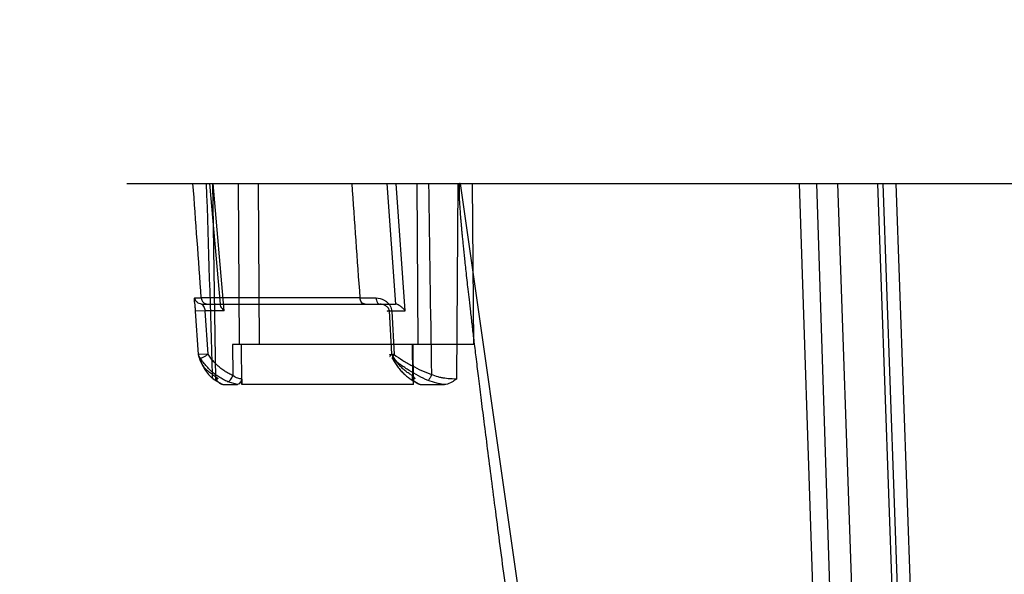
# Model space of a CAD drawing. Header units: millimetres. Extents: x 0 to 297, y 0 to 210.
# Tile 183 of 256: x 56.206 to 56.573, y 158.98 to 159.187. Entities that reach past the tile are written whole.
import ezdxf

# ---------------------------------------------------------------- set-up
doc = ezdxf.new("R2010")
doc.units = ezdxf.units.MM
doc.header["$LTSCALE"] = 16.335
doc.layers.get('0').update_dxf_attribs({"linetype": 'CONTINUOUS'})
doc.layers.add('AXES_REF', color=7, linetype='CONTINUOUS')
doc.layers.add('INTFCLR_144815', color=7, linetype='CONTINUOUS')

msp = doc.modelspace()

# ---------------------------------------------------------------- linework, layer by layer
at = {"color": 7, "linetype": 'Continuous'}
for radius in [4.84791, 4.8475, 4.81646]:
    msp.add_circle((57.44573, 154.95648), radius, dxfattribs=at)
msp.add_arc((57.44573, 154.95648), 4.8, 278.27713, 261.72287, dxfattribs=at)
at = {"layer": 'AXES_REF', "color": 9, "linetype": 'Continuous'}
msp.add_circle((57.44573, 154.95648), 4.42226, dxfattribs=at)
at = {"layer": 'INTFCLR_144815', "color": 6, "linetype": 'Continuous'}
for p, q in [((56.24575, 159.12571), (57.12543, 159.12571)), ((56.27601, 159.06204), (56.27493, 159.07821)), ((56.34452, 159.06204), (56.34362, 159.07821)), ((56.37505, 159.06571), (56.28518, 159.06571)), ((56.28147, 159.05071), (56.28695, 159.05071)), ((56.28857, 159.05278), (56.28859, 159.05071)), ((56.35254, 159.05071), (56.35251, 159.05071)), ((56.35254, 159.05071), (56.35253, 159.05278)), ((56.35508, 159.05071), (56.36412, 159.05071))]:
    msp.add_line(p, q, dxfattribs=at)
at = {"layer": 'INTFCLR_144815', "color": 9, "linetype": 'Continuous'}
for p, q in [((56.28062, 159.08072), (56.27674, 159.12571)), ((56.27892, 159.05278), (56.2778, 159.12571)), ((56.28205, 159.07821), (56.27796, 159.12571)), ((56.28719, 159.12571), (56.28767, 159.06571)), ((56.29466, 159.12571), (56.29513, 159.06571)), ((56.3426, 159.12571), (56.34583, 159.08072)), ((56.34955, 159.07821), (56.34614, 159.12571)), ((56.35383, 159.12571), (56.35423, 159.06571)), ((56.36916, 159.12571), (56.36863, 159.05278)), ((56.37001, 159.12571), (56.46068, 158.49175)), ((56.37505, 159.06571), (56.37465, 159.12571)), ((56.49634, 159.12571), (56.50928, 158.7363)), ((56.50279, 159.12571), (56.51533, 158.73643)), ((56.51059, 159.12571), (56.52421, 158.73578)), ((56.52559, 159.12571), (56.53919, 158.7363)), ((56.54173, 158.73563), (56.5276, 159.12571)), ((56.53239, 159.12571), (56.5462, 158.73627)), ((56.27113, 159.08303), (56.27347, 159.083)), ((56.33262, 159.083), (56.27347, 159.083)), ((56.2736, 159.08071), (56.34584, 159.08071)), ((56.27493, 159.07821), (56.27139, 159.07806)), ((56.27247, 159.06189), (56.27139, 159.07806)), ((56.28205, 159.07821), (56.27493, 159.07821)), ((56.34362, 159.07821), (56.34955, 159.07821)), ((56.3445, 159.07806), (56.34536, 159.06189)), ((56.28518, 159.06571), (56.28527, 159.0541)), ((56.28861, 159.05071), (56.28849, 159.06571)), ((56.35215, 159.06571), (56.35223, 159.0541)), ((56.35241, 159.06571), (56.35251, 159.05071)), ((56.27601, 159.06204), (56.27247, 159.06189)), ((56.34463, 159.06059), (56.34536, 159.06189)), ((56.27879, 159.05227), (56.28147, 159.05071)), ((56.28695, 159.05071), (56.28339, 159.05177)), ((56.35251, 159.05071), (56.28861, 159.05071)), ((56.35319, 159.05177), (56.35508, 159.05071))]:
    msp.add_line(p, q, dxfattribs=at)
for centre, radius, start, end in [((47.08174, 158.44199), 9.21406, 3.98925, 4.255525), ((28.2764, 158.21233), 28.01397, 1.722695, 1.86843), ((62.67134, 159.54937), 6.35586, 183.821948, 184.207914), ((74.3053, 159.36342), 17.94865, 180.758821, 180.986196), ((56.3277, 161.37242), 2.28943, 270.12301, 270.27481)]:
    msp.add_arc(centre, radius, start, end, dxfattribs=at)
at = {"layer": 'INTFCLR_144815', "color": 7, "linetype": 'Continuous'}
msp.add_open_spline([(56.37001, 159.12571), (56.36961, 159.12572), (56.36966, 159.1244), (56.36955, 159.12338), (56.36958, 159.12201), (56.36962, 159.12062), (56.36969, 159.11914), (56.36978, 159.11756), (56.3699, 159.11585), (56.37002, 159.11424), (56.37014, 159.11276), (56.37025, 159.11148), (56.37037, 159.11008), (56.37051, 159.10856), (56.37066, 159.10691), (56.37084, 159.10511), (56.37103, 159.10311), (56.37126, 159.1009), (56.37151, 159.0985), (56.37178, 159.09587), (56.37211, 159.09288), (56.37247, 159.08962), (56.37287, 159.08607), (56.37331, 159.08214), (56.37383, 159.07765), (56.37442, 159.07266), (56.37509, 159.06705), (56.37585, 159.06079), (56.37673, 159.05363), (56.37773, 159.04561), (56.37886, 159.03654), (56.38016, 159.02637), (56.38159, 159.01524), (56.38315, 159.00317), (56.38482, 158.99036), (56.38662, 158.97672), (56.38851, 158.96246), (56.39048, 158.94761), (56.39254, 158.93225), (56.39469, 158.91629), (56.39694, 158.8996), (56.39929, 158.8823), (56.4017, 158.86463), (56.40415, 158.84665), (56.40668, 158.82821), (56.40932, 158.80902), (56.41111, 158.79598), (56.41203, 158.7893)], degree=3, knots=[0, 0, 0, 0, 0.003489, 0.00718, 0.010984, 0.015031, 0.019669, 0.023979, 0.029077, 0.034787, 0.038309, 0.042226, 0.046154, 0.050671, 0.055724, 0.060831, 0.066703, 0.073481, 0.080456, 0.088064, 0.096867, 0.107081, 0.116999, 0.128518, 0.142005, 0.157012, 0.172982, 0.191934, 0.212833, 0.236717, 0.26347, 0.2936, 0.327385, 0.362729, 0.401297, 0.441624, 0.484382, 0.528534, 0.574128, 0.621357, 0.671019, 0.723057, 0.775707, 0.828736, 0.883545, 0.940362, 1, 1, 1, 1], dxfattribs=at)
at = {"layer": 'INTFCLR_144815', "color": 9, "linetype": 'Continuous'}
for points, knots in [([(56.27139, 159.07806), (56.27137, 159.0784), (56.27131, 159.07921), (56.27116, 159.08038), (56.27103, 159.08164), (56.2709, 159.08233), (56.27099, 159.08303), (56.27113, 159.08303)], [0, 0, 0, 0, 0.203569, 0.483981, 0.713903, 0.919793, 1, 1, 1, 1]), ([(56.2736, 159.08071), (56.273, 159.08071), (56.27174, 159.0812), (56.27117, 159.08242), (56.27113, 159.08303)], [0, 0, 0, 0, 0.498507, 1, 1, 1, 1]), ([(56.27347, 159.083), (56.27352, 159.08241), (56.27398, 159.08125), (56.27515, 159.08071), (56.27571, 159.08071)], [0, 0, 0, 0, 0.518368, 1, 1, 1, 1]), ([(56.33453, 159.08071), (56.33405, 159.08071), (56.33299, 159.08133), (56.33266, 159.08243), (56.33262, 159.083)], [0, 0, 0, 0, 0.455538, 1, 1, 1, 1]), ([(56.33868, 159.08303), (56.3397, 159.08303), (56.34109, 159.08261), (56.34252, 159.08165), (56.34329, 159.08091), (56.34412, 159.07978), (56.34446, 159.07874), (56.3445, 159.07806)], [0, 0, 0, 0, 0.367171, 0.49541, 0.622934, 0.750706, 1, 1, 1, 1]), ([(56.33868, 159.08303), (56.3387, 159.08273), (56.33879, 159.08188), (56.33937, 159.08071), (56.33999, 159.08071)], [0, 0, 0, 0, 0.318547, 1, 1, 1, 1]), ([(56.2736, 159.08071), (56.27372, 159.08071), (56.27399, 159.08033), (56.27455, 159.07963), (56.27486, 159.07878), (56.27493, 159.07821)], [0, 0, 0, 0, 0.12976, 0.406106, 1, 1, 1, 1]), ([(56.34362, 159.07821), (56.34357, 159.07867), (56.34309, 159.07947), (56.34181, 159.08037), (56.34069, 159.08071), (56.33999, 159.08071)], [0, 0, 0, 0, 0.29032, 0.551496, 1, 1, 1, 1]), ([(56.3445, 159.07806), (56.34432, 159.07805), (56.34385, 159.07803), (56.34212, 159.078), (56.34334, 159.07819), (56.34362, 159.07821)], [0, 0, 0, 0, 0.202507, 0.666322, 1, 1, 1, 1]), ([(56.27771, 159.05449), (56.27733, 159.05471), (56.27662, 159.05517), (56.27537, 159.05621), (56.2741, 159.05769), (56.27303, 159.05971), (56.27261, 159.06115), (56.27247, 159.06189)], [0, 0, 0, 0, 0.138706, 0.271331, 0.520672, 0.759735, 1, 1, 1, 1]), ([(56.2731, 159.06059), (56.2735, 159.0606), (56.27454, 159.06106), (56.27547, 159.06162), (56.27601, 159.06204)], [0, 0, 0, 0, 0.36915, 1, 1, 1, 1]), ([(56.2731, 159.06059), (56.27329, 159.05977), (56.27379, 159.05816), (56.27497, 159.0559), (56.27633, 159.05422), (56.27765, 159.05304), (56.2784, 159.05251), (56.27879, 159.05227)], [0, 0, 0, 0, 0.244822, 0.487043, 0.735739, 0.865788, 1, 1, 1, 1]), ([(56.34536, 159.06189), (56.34481, 159.06187), (56.3429, 159.06176), (56.34424, 159.06202), (56.34452, 159.06204)], [0, 0, 0, 0, 0.666481, 1, 1, 1, 1]), ([(56.35223, 159.0541), (56.35179, 159.05433), (56.35091, 159.05483), (56.34966, 159.05572), (56.34848, 159.05675), (56.34736, 159.05791), (56.34632, 159.05918), (56.34536, 159.06056), (56.34479, 159.06154), (56.34452, 159.06204)], [0, 0, 0, 0, 0.13333, 0.269479, 0.4089, 0.551747, 0.697958, 0.847397, 1, 1, 1, 1]), ([(56.35803, 159.05227), (56.35681, 159.05277), (56.35442, 159.0539), (56.35156, 159.05556), (56.34935, 159.05701), (56.34719, 159.05853), (56.34563, 159.05975), (56.34463, 159.06059)], [0, 0, 0, 0, 0.24967, 0.500011, 0.625913, 0.751557, 1, 1, 1, 1]), ([(56.34536, 159.06189), (56.34642, 159.06113), (56.34805, 159.06005), (56.3503, 159.05869), (56.35262, 159.0574), (56.35559, 159.05593), (56.35806, 159.05494), (56.35931, 159.05449)], [0, 0, 0, 0, 0.246444, 0.371597, 0.497352, 0.748401, 1, 1, 1, 1]), ([(56.27879, 159.05227), (56.27839, 159.05237), (56.27762, 159.05304), (56.27761, 159.05402), (56.27771, 159.05449)], [0, 0, 0, 0, 0.461114, 1, 1, 1, 1]), ([(56.27771, 159.05449), (56.27793, 159.05432), (56.27833, 159.054), (56.27887, 159.0536), (56.27929, 159.0533), (56.27953, 159.05311), (56.27971, 159.05292), (56.27954, 159.05278), (56.27928, 159.05279), (56.27906, 159.05277), (56.27892, 159.05278)], [0, 0, 0, 0, 0.257378, 0.463382, 0.616219, 0.714549, 0.7643, 0.799948, 0.875711, 1, 1, 1, 1]), ([(56.28339, 159.05177), (56.28379, 159.05176), (56.28462, 159.05264), (56.28506, 159.05351), (56.28527, 159.0541)], [0, 0, 0, 0, 0.390085, 1, 1, 1, 1]), ([(56.28857, 159.05278), (56.28809, 159.05278), (56.2869, 159.05305), (56.28581, 159.05363), (56.28527, 159.0541)], [0, 0, 0, 0, 0.405787, 1, 1, 1, 1]), ([(56.35223, 159.0541), (56.35211, 159.05369), (56.35201, 159.05295), (56.35239, 159.05198), (56.35295, 159.05177), (56.35319, 159.05177)], [0, 0, 0, 0, 0.442967, 0.748897, 1, 1, 1, 1]), ([(56.35223, 159.0541), (56.35243, 159.05389), (56.35268, 159.05356), (56.35316, 159.05316), (56.35297, 159.05272), (56.35268, 159.05278), (56.35253, 159.05278)], [0, 0, 0, 0, 0.416467, 0.658155, 0.772116, 1, 1, 1, 1]), ([(56.35931, 159.05449), (56.35922, 159.05424), (56.35897, 159.05365), (56.35856, 159.0529), (56.35822, 159.05239), (56.35803, 159.05227)], [0, 0, 0, 0, 0.311887, 0.743582, 1, 1, 1, 1]), ([(56.36863, 159.05278), (56.36759, 159.05277), (56.36614, 159.05283), (56.36429, 159.05304), (56.36304, 159.05325), (56.36134, 159.05365), (56.3601, 159.0541), (56.35931, 159.05449)], [0, 0, 0, 0, 0.326262, 0.454305, 0.586758, 0.72382, 1, 1, 1, 1]), ([(56.36412, 159.05071), (56.36375, 159.05077), (56.36281, 159.05091), (56.36075, 159.05132), (56.35909, 159.05183), (56.35803, 159.05227)], [0, 0, 0, 0, 0.180072, 0.452234, 1, 1, 1, 1])]:
    msp.add_open_spline(points, degree=3, knots=knots, dxfattribs=at)
at = {"layer": 'INTFCLR_144815', "color": 6, "linetype": 'Continuous'}
for points, knots in [([(56.28062, 159.08071), (56.28018, 159.08071), (56.28117, 159.07899), (56.28167, 159.0786), (56.28205, 159.07821)], [0, 0, 0, 0, 0.443803, 1, 1, 1, 1]), ([(56.34955, 159.07821), (56.34927, 159.07855), (56.34869, 159.07916), (56.34752, 159.08009), (56.34652, 159.08071), (56.34584, 159.08071)], [0, 0, 0, 0, 0.28867, 0.551477, 1, 1, 1, 1]), ([(56.28339, 159.05177), (56.28282, 159.05201), (56.28167, 159.05256), (56.28002, 159.05354), (56.27844, 159.05467), (56.27694, 159.05595), (56.27553, 159.05738), (56.27424, 159.05892), (56.27347, 159.06003), (56.2731, 159.06059)], [0, 0, 0, 0, 0.136685, 0.275993, 0.417006, 0.561409, 0.70654, 0.852647, 1, 1, 1, 1]), ([(56.28527, 159.0541), (56.28474, 159.05432), (56.28369, 159.05483), (56.2822, 159.05572), (56.28077, 159.05674), (56.27943, 159.0579), (56.27818, 159.05917), (56.27703, 159.06055), (56.27633, 159.06154), (56.27601, 159.06204)], [0, 0, 0, 0, 0.139665, 0.280192, 0.421876, 0.564774, 0.708801, 0.853867, 1, 1, 1, 1]), ([(56.34463, 159.06059), (56.34493, 159.06002), (56.34557, 159.05893), (56.34664, 159.0574), (56.34779, 159.05599), (56.34902, 159.05472), (56.35033, 159.05358), (56.35172, 159.05259), (56.35269, 159.05202), (56.35319, 159.05177)], [0, 0, 0, 0, 0.156022, 0.303695, 0.448127, 0.591149, 0.729129, 0.865341, 1, 1, 1, 1]), ([(56.28147, 159.05071), (56.28111, 159.05071), (56.2804, 159.05108), (56.27962, 159.05188), (56.27915, 159.05248), (56.27892, 159.05278)], [0, 0, 0, 0, 0.320986, 0.663583, 1, 1, 1, 1]), ([(56.28857, 159.05278), (56.28858, 159.0524), (56.28802, 159.05167), (56.28746, 159.05071), (56.28695, 159.05071)], [0, 0, 0, 0, 0.42129, 1, 1, 1, 1]), ([(56.35508, 159.05071), (56.35468, 159.05071), (56.35367, 159.05121), (56.35253, 159.05204), (56.35253, 159.05278)], [0, 0, 0, 0, 0.352916, 1, 1, 1, 1]), ([(56.36863, 159.05278), (56.36822, 159.05247), (56.36747, 159.05194), (56.36603, 159.0511), (56.36489, 159.05071), (56.36412, 159.05071)], [0, 0, 0, 0, 0.30748, 0.544766, 1, 1, 1, 1])]:
    msp.add_open_spline(points, degree=3, knots=knots, dxfattribs=at)
at = {"layer": 'INTFCLR_144815', "color": 9, "linetype": 'Continuous'}
for points in [[(56.27247, 159.06189), (56.27246, 159.06141), (56.27273, 159.0609), (56.2731, 159.06059)], [(56.34452, 159.06204), (56.34423, 159.06178), (56.34352, 159.06103), (56.34391, 159.06104)]]:
    msp.add_open_spline(points, degree=3, dxfattribs=at)

doc.saveas('drawing.dxf')
